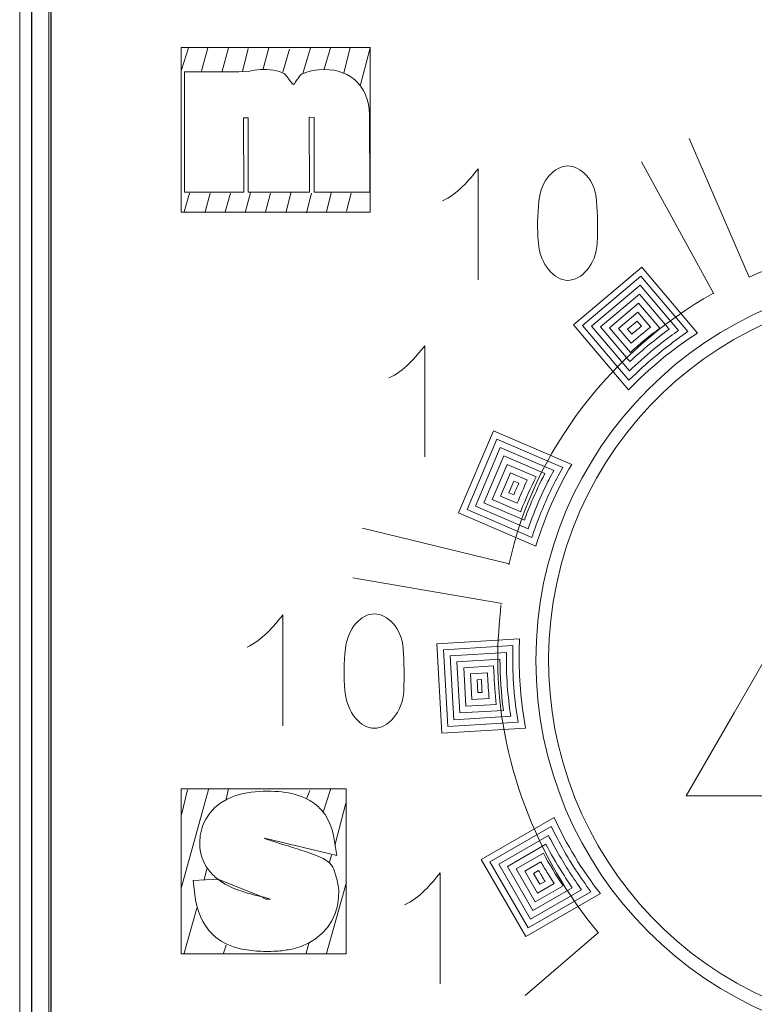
# Model space of a CAD drawing. Header units: millimetres. Extents: x 5 to 192, y 9 to 98.
# Tile 45 of 52: x 102.73 to 108.48, y 58.98 to 66.69. Entities that reach past the tile are written whole.
import ezdxf

# ---------------------------------------------------------------- set-up
doc = ezdxf.new("R2010")
doc.units = ezdxf.units.MM
doc.header["$MEASUREMENT"] = 0
doc.layers.add('Vrstva 1', color=7, linetype='Continuous')

msp = doc.modelspace()

# ---------------------------------------------------------------- linework, layer by layer
at = {"layer": 'Vrstva 1', "color": 250, "lineweight": 13}
msp.add_lwpolyline([(102.7291, 21.6197), (120.6833, 21.6197), (120.6833, 85.1175), (102.7291, 85.1175), (102.7291, 21.6197)], close=True, dxfattribs=at)
at = {"layer": 'Vrstva 1', "color": 250, "lineweight": 18}
msp.add_lwpolyline([(102.9562, 30.9161), (120.4562, 30.9161), (120.4562, 75.7797), (102.9562, 75.7797), (102.9562, 30.9161)], close=True, dxfattribs=at)
at = {"layer": 'Vrstva 1', "color": 250, "lineweight": 9}
msp.add_ellipse((109.7698, 61.6706), major_axis=(0, 3), ratio=1, dxfattribs=at)
at = {"layer": 'Vrstva 1', "color": 250, "lineweight": 25}
msp.add_open_spline([(120.5853, 9.3479), (120.5853, 9.3479), (120.5853, 97.3661), (120.5853, 97.3661), (120.5853, 97.3661), (120.5853, 97.3661), (102.8239, 97.3661), (102.8239, 97.3661), (102.8239, 97.3661), (102.8239, 97.3661), (102.8239, 9.3479), (102.8239, 9.3479), (102.8239, 9.3479), (102.8239, 9.3479), (120.5853, 9.3479), (120.5853, 9.3479)], degree=3, knots=[0, 0, 0, 0, 0.25, 0.25, 0.25, 0.25, 0.5, 0.5, 0.5, 0.5, 0.75, 0.75, 0.75, 0.75, 1, 1, 1, 1], dxfattribs=at)
at = {"layer": 'Vrstva 1', "lineweight": 25}
msp.add_open_spline([(102.9752, 32.5609), (102.9752, 32.5609), (102.9752, 74.135), (102.9752, 74.135)], degree=3, dxfattribs=at)
at = {"layer": 'Vrstva 1', "lineweight": 5}
msp.add_open_spline([(102.9562, 33.86), (102.9562, 33.86), (102.9562, 72.8358), (102.9562, 72.8358)], degree=3, dxfattribs=at)
at = {"layer": 'Vrstva 1', "color": 250, "lineweight": 5}
for points, knots in [([(103.9942, 66.4678), (103.9942, 66.4678), (105.4716, 66.4678), (105.4716, 66.4678), (105.4716, 66.4678), (105.4716, 66.4678), (105.4716, 65.1779), (105.4716, 65.1779), (105.4716, 65.1779), (105.4716, 65.1779), (103.9942, 65.1779), (103.9942, 65.1779), (103.9942, 65.1779), (103.9942, 65.1779), (103.9942, 66.4678), (103.9942, 66.4678)], [0, 0, 0, 0, 0.25, 0.25, 0.25, 0.25, 0.5, 0.5, 0.5, 0.5, 0.75, 0.75, 0.75, 0.75, 1, 1, 1, 1]), ([(104.4446, 66.2779), (104.4446, 66.2779), (104.0182, 66.2779), (104.0182, 66.2779), (104.0182, 66.2779), (104.0182, 66.2779), (104.0182, 65.3362), (104.0182, 65.3362), (104.0182, 65.3362), (104.0182, 65.3362), (104.4837, 65.3361), (104.4837, 65.3361), (104.4837, 65.3361), (104.4837, 65.3361), (104.4821, 65.9179), (104.4821, 65.9179), (104.4821, 65.9179), (104.4821, 65.9179), (104.5167, 65.9176), (104.5167, 65.9176), (104.5167, 65.9176), (104.5167, 65.9176), (104.5174, 65.3362), (104.5174, 65.3362), (104.5174, 65.3362), (104.5174, 65.3362), (104.9987, 65.3362), (104.9987, 65.3362), (104.9987, 65.3362), (104.9987, 65.3362), (104.9957, 65.9212), (104.9957, 65.9212), (104.9957, 65.9212), (104.9957, 65.9212), (105.0344, 65.9208), (105.0344, 65.9208), (105.0344, 65.9208), (105.0344, 65.9208), (105.0338, 65.3362), (105.0338, 65.3362), (105.0338, 65.3362), (105.0338, 65.3362), (105.47, 65.3362), (105.47, 65.3362), (105.47, 65.3362), (105.47, 65.3362), (105.4688, 65.9429), (105.4688, 65.9429), (105.4688, 65.9429), (105.4688, 65.9429), (105.4651, 65.9836), (105.4651, 65.9836), (105.4651, 65.9836), (105.4651, 65.9836), (105.4586, 66.0227), (105.4586, 66.0227), (105.4586, 66.0227), (105.4586, 66.0227), (105.4491, 66.0604), (105.4491, 66.0604), (105.4491, 66.0604), (105.4491, 66.0604), (105.4363, 66.0964), (105.4363, 66.0964), (105.4363, 66.0964), (105.4363, 66.0964), (105.4199, 66.1306), (105.4199, 66.1306), (105.4199, 66.1306), (105.4199, 66.1306), (105.3996, 66.1627), (105.3996, 66.1627), (105.3996, 66.1627), (105.3996, 66.1627), (105.3757, 66.1914), (105.3757, 66.1914), (105.3757, 66.1914), (105.3757, 66.1914), (105.3495, 66.2163), (105.3495, 66.2163), (105.3495, 66.2163), (105.3495, 66.2163), (105.3209, 66.2378), (105.3209, 66.2378), (105.3209, 66.2378), (105.3209, 66.2378), (105.2901, 66.2558), (105.2901, 66.2558), (105.2901, 66.2558), (105.2901, 66.2558), (105.2574, 66.2703), (105.2574, 66.2703), (105.2574, 66.2703), (105.2574, 66.2703), (105.2233, 66.2813), (105.2233, 66.2813), (105.2233, 66.2813), (105.2233, 66.2813), (105.1882, 66.2889), (105.1882, 66.2889), (105.1882, 66.2889), (105.1882, 66.2889), (105.1521, 66.2933), (105.1521, 66.2933), (105.1521, 66.2933), (105.1521, 66.2933), (105.1152, 66.2947), (105.1152, 66.2947), (105.1152, 66.2947), (105.1152, 66.2947), (105.067, 66.2927), (105.067, 66.2927), (105.067, 66.2927), (105.067, 66.2927), (105.0211, 66.2863), (105.0211, 66.2863), (105.0211, 66.2863), (105.0211, 66.2863), (104.9771, 66.275), (104.9771, 66.275), (104.9771, 66.275), (104.9771, 66.275), (104.9356, 66.2587), (104.9356, 66.2587), (104.9356, 66.2587), (104.913, 66.246), (104.8918, 66.1923), (104.8715, 66.1769), (104.8715, 66.1769), (104.8469, 66.1992), (104.8172, 66.2567), (104.7871, 66.27), (104.7871, 66.27), (104.7871, 66.27), (104.7625, 66.2784), (104.7625, 66.2784), (104.7625, 66.2784), (104.7625, 66.2784), (104.7154, 66.2891), (104.7154, 66.2891), (104.7154, 66.2891), (104.7154, 66.2891), (104.6647, 66.2941), (104.6647, 66.2941), (104.6647, 66.2941), (104.6647, 66.2941), (104.6133, 66.2942), (104.6133, 66.2942), (104.6133, 66.2942), (104.6133, 66.2942), (104.565, 66.2896), (104.565, 66.2896), (104.565, 66.2896), (104.565, 66.2896), (104.5185, 66.2801), (104.5185, 66.2801), (104.5185, 66.2801), (104.5185, 66.2801), (104.4446, 66.2779), (104.4446, 66.2779)], [0, 0, 0, 0, 0.025, 0.025, 0.025, 0.025, 0.05, 0.05, 0.05, 0.05, 0.075, 0.075, 0.075, 0.075, 0.1, 0.1, 0.1, 0.1, 0.125, 0.125, 0.125, 0.125, 0.15, 0.15, 0.15, 0.15, 0.175, 0.175, 0.175, 0.175, 0.2, 0.2, 0.2, 0.2, 0.225, 0.225, 0.225, 0.225, 0.25, 0.25, 0.25, 0.25, 0.275, 0.275, 0.275, 0.275, 0.3, 0.3, 0.3, 0.3, 0.325, 0.325, 0.325, 0.325, 0.35, 0.35, 0.35, 0.35, 0.375, 0.375, 0.375, 0.375, 0.4, 0.4, 0.4, 0.4, 0.425, 0.425, 0.425, 0.425, 0.45, 0.45, 0.45, 0.45, 0.475, 0.475, 0.475, 0.475, 0.5, 0.5, 0.5, 0.5, 0.525, 0.525, 0.525, 0.525, 0.55, 0.55, 0.55, 0.55, 0.575, 0.575, 0.575, 0.575, 0.6, 0.6, 0.6, 0.6, 0.625, 0.625, 0.625, 0.625, 0.65, 0.65, 0.65, 0.65, 0.675, 0.675, 0.675, 0.675, 0.7, 0.7, 0.7, 0.7, 0.725, 0.725, 0.725, 0.725, 0.75, 0.75, 0.75, 0.75, 0.775, 0.775, 0.775, 0.775, 0.8, 0.8, 0.8, 0.8, 0.825, 0.825, 0.825, 0.825, 0.85, 0.85, 0.85, 0.85, 0.875, 0.875, 0.875, 0.875, 0.9, 0.9, 0.9, 0.9, 0.925, 0.925, 0.925, 0.925, 0.95, 0.95, 0.95, 0.95, 0.975, 0.975, 0.975, 0.975, 1, 1, 1, 1]), ([(106.3185, 64.6496), (106.3185, 64.6496), (106.3185, 65.5189), (106.3185, 65.5189), (106.3185, 65.5189), (106.2456, 65.4279), (106.1579, 65.3208), (106.0378, 65.2666)], [0, 0, 0, 0, 0.5, 0.5, 0.5, 0.5, 1, 1, 1, 1]), ([(107.0196, 65.5406), (107.1209, 65.5406), (107.2352, 65.4314), (107.2455, 65.2669), (107.2455, 65.2669), (107.2521, 65.161), (107.2554, 65.0461), (107.2499, 64.9392), (107.2499, 64.9392), (107.2409, 64.7648), (107.1251, 64.6452), (107.0196, 64.6452), (107.0196, 64.6452), (106.914, 64.6452), (106.8048, 64.7653), (106.7892, 64.9392), (106.7892, 64.9392), (106.7797, 65.0461), (106.7825, 65.161), (106.7936, 65.2669), (106.7936, 65.2669), (106.8109, 65.4308), (106.9183, 65.5406), (107.0196, 65.5406)], [0, 0, 0, 0, 0.166667, 0.166667, 0.166667, 0.166667, 0.333333, 0.333333, 0.333333, 0.333333, 0.5, 0.5, 0.5, 0.5, 0.666667, 0.666667, 0.666667, 0.666667, 0.833333, 0.833333, 0.833333, 0.833333, 1, 1, 1, 1]), ([(108.44, 64.6708), (108.8359, 64.8496), (109.3, 64.9442), (109.747, 64.9442), (109.747, 64.9442), (110.2069, 64.9442), (110.6709, 64.8386), (111.0796, 64.6598)], [0, 0, 0, 0, 0.5, 0.5, 0.5, 0.5, 1, 1, 1, 1]), ([(107.5981, 64.7495), (107.5981, 64.7495), (108.0345, 64.2331), (108.0345, 64.2331), (108.0345, 64.2331), (107.838, 64.1053), (107.657, 63.9563), (107.4951, 63.7892), (107.4951, 63.7892), (107.4951, 63.7892), (107.0649, 64.2983), (107.0649, 64.2983), (107.0649, 64.2983), (107.0649, 64.2983), (107.5981, 64.7495), (107.5981, 64.7495)], [0, 0, 0, 0, 0.25, 0.25, 0.25, 0.25, 0.5, 0.5, 0.5, 0.5, 0.75, 0.75, 0.75, 0.75, 1, 1, 1, 1]), ([(107.8967, 64.1997), (107.8485, 64.165), (107.8013, 64.1293), (107.7546, 64.0924), (107.7546, 64.0924), (107.6854, 64.0364), (107.6188, 63.9783), (107.5538, 63.9174), (107.5538, 63.9174), (107.5538, 63.9174), (107.4981, 63.8632), (107.4981, 63.8632), (107.4981, 63.8632), (107.4981, 63.8632), (107.1353, 64.2924), (107.1353, 64.2924), (107.1353, 64.2924), (107.1353, 64.2924), (107.5922, 64.679), (107.5922, 64.679), (107.5922, 64.679), (107.5922, 64.679), (107.9601, 64.2437), (107.9601, 64.2437), (107.9601, 64.2437), (107.9601, 64.2437), (107.8967, 64.1997), (107.8967, 64.1997)], [0, 0, 0, 0, 0.142857, 0.142857, 0.142857, 0.142857, 0.285714, 0.285714, 0.285714, 0.285714, 0.428571, 0.428571, 0.428571, 0.428571, 0.571429, 0.571429, 0.571429, 0.571429, 0.714286, 0.714286, 0.714286, 0.714286, 0.857143, 0.857143, 0.857143, 0.857143, 1, 1, 1, 1]), ([(107.7588, 64.1595), (107.7588, 64.1595), (107.6883, 64.1031), (107.6883, 64.1031), (107.6883, 64.1031), (107.6242, 64.0494), (107.5619, 63.9944), (107.5015, 63.9365), (107.5015, 63.9365), (107.5015, 63.9365), (107.2058, 64.2865), (107.2058, 64.2865), (107.2058, 64.2865), (107.2058, 64.2865), (107.5863, 64.6085), (107.5863, 64.6085), (107.5863, 64.6085), (107.5863, 64.6085), (107.8863, 64.2535), (107.8863, 64.2535), (107.8863, 64.2535), (107.8431, 64.2231), (107.8008, 64.1916), (107.7588, 64.1595)], [0, 0, 0, 0, 0.166667, 0.166667, 0.166667, 0.166667, 0.333333, 0.333333, 0.333333, 0.333333, 0.5, 0.5, 0.5, 0.5, 0.666667, 0.666667, 0.666667, 0.666667, 0.833333, 0.833333, 0.833333, 0.833333, 1, 1, 1, 1]), ([(107.6213, 64.1122), (107.5822, 64.0786), (107.5432, 64.0445), (107.5056, 64.0092), (107.5056, 64.0092), (107.5056, 64.0092), (107.2762, 64.2806), (107.2762, 64.2806), (107.2762, 64.2806), (107.2762, 64.2806), (107.5804, 64.538), (107.5804, 64.538), (107.5804, 64.538), (107.5804, 64.538), (107.8131, 64.2627), (107.8131, 64.2627), (107.8131, 64.2627), (107.7472, 64.2153), (107.6836, 64.1643), (107.6213, 64.1122)], [0, 0, 0, 0, 0.2, 0.2, 0.2, 0.2, 0.4, 0.4, 0.4, 0.4, 0.6, 0.6, 0.6, 0.6, 0.8, 0.8, 0.8, 0.8, 1, 1, 1, 1]), ([(107.5101, 64.0813), (107.5101, 64.0813), (107.3467, 64.2747), (107.3467, 64.2747), (107.3467, 64.2747), (107.3467, 64.2747), (107.5745, 64.4675), (107.5745, 64.4675), (107.5745, 64.4675), (107.5745, 64.4675), (107.7404, 64.2712), (107.7404, 64.2712), (107.7404, 64.2712), (107.6609, 64.2117), (107.5836, 64.1481), (107.5101, 64.0813)], [0, 0, 0, 0, 0.25, 0.25, 0.25, 0.25, 0.5, 0.5, 0.5, 0.5, 0.75, 0.75, 0.75, 0.75, 1, 1, 1, 1]), ([(107.6667, 64.2779), (107.6154, 64.2373), (107.5643, 64.196), (107.5152, 64.1528), (107.5152, 64.1528), (107.5152, 64.1528), (107.4171, 64.2688), (107.4171, 64.2688), (107.4171, 64.2688), (107.4171, 64.2688), (107.5686, 64.397), (107.5686, 64.397), (107.5686, 64.397), (107.5686, 64.397), (107.6683, 64.2791), (107.6683, 64.2791), (107.6683, 64.2791), (107.6683, 64.2791), (107.6667, 64.2779), (107.6667, 64.2779)], [0, 0, 0, 0, 0.2, 0.2, 0.2, 0.2, 0.4, 0.4, 0.4, 0.4, 0.6, 0.6, 0.6, 0.6, 0.8, 0.8, 0.8, 0.8, 1, 1, 1, 1]), ([(107.4876, 64.2629), (107.4876, 64.2629), (107.5627, 64.3265), (107.5627, 64.3265), (107.5627, 64.3265), (107.5627, 64.3265), (107.5967, 64.2863), (107.5967, 64.2863), (107.5967, 64.2863), (107.5713, 64.2656), (107.5457, 64.245), (107.5208, 64.2236), (107.5208, 64.2236), (107.5208, 64.2236), (107.4876, 64.2629), (107.4876, 64.2629)], [0, 0, 0, 0, 0.25, 0.25, 0.25, 0.25, 0.5, 0.5, 0.5, 0.5, 0.75, 0.75, 0.75, 0.75, 1, 1, 1, 1]), ([(105.9002, 63.2648), (105.9002, 63.2648), (105.9002, 64.1341), (105.9002, 64.1341), (105.9002, 64.1341), (105.8272, 64.0431), (105.7396, 63.936), (105.6195, 63.8818)], [0, 0, 0, 0, 0.5, 0.5, 0.5, 0.5, 1, 1, 1, 1]), ([(106.4387, 63.4679), (106.4387, 63.4679), (107.0509, 63.2055), (107.0509, 63.2055), (107.0509, 63.2055), (106.9336, 63.0055), (106.8389, 62.7912), (106.7699, 62.5662), (106.7699, 62.5662), (106.7699, 62.5662), (106.1653, 62.8253), (106.1653, 62.8253), (106.1653, 62.8253), (106.1653, 62.8253), (106.4387, 63.4679), (106.4387, 63.4679)], [0, 0, 0, 0, 0.25, 0.25, 0.25, 0.25, 0.5, 0.5, 0.5, 0.5, 0.75, 0.75, 0.75, 0.75, 1, 1, 1, 1]), ([(106.9432, 63.1149), (106.9158, 63.0623), (106.8898, 63.0095), (106.8648, 62.9559), (106.8648, 62.9559), (106.8404, 62.9016), (106.8174, 62.8471), (106.7955, 62.792), (106.7955, 62.792), (106.7755, 62.7396), (106.7566, 62.687), (106.739, 62.6338), (106.739, 62.6338), (106.739, 62.6338), (106.2308, 62.8516), (106.2308, 62.8516), (106.2308, 62.8516), (106.2308, 62.8516), (106.4651, 63.4022), (106.4651, 63.4022), (106.4651, 63.4022), (106.4651, 63.4022), (106.9797, 63.1816), (106.9797, 63.1816), (106.9797, 63.1816), (106.9797, 63.1816), (106.9432, 63.1149), (106.9432, 63.1149)], [0, 0, 0, 0, 0.142857, 0.142857, 0.142857, 0.142857, 0.285714, 0.285714, 0.285714, 0.285714, 0.428571, 0.428571, 0.428571, 0.428571, 0.571429, 0.571429, 0.571429, 0.571429, 0.714286, 0.714286, 0.714286, 0.714286, 0.857143, 0.857143, 0.857143, 0.857143, 1, 1, 1, 1]), ([(106.8383, 63.0175), (106.8383, 63.0175), (106.8008, 62.9355), (106.8008, 62.9355), (106.8008, 62.9355), (106.7676, 62.8582), (106.7366, 62.7804), (106.7089, 62.7011), (106.7089, 62.7011), (106.7089, 62.7011), (106.2963, 62.8779), (106.2963, 62.8779), (106.2963, 62.8779), (106.2963, 62.8779), (106.4914, 63.3365), (106.4914, 63.3365), (106.4914, 63.3365), (106.4914, 63.3365), (106.9093, 63.1574), (106.9093, 63.1574), (106.9093, 63.1574), (106.8844, 63.1113), (106.8611, 63.0645), (106.8383, 63.0175)], [0, 0, 0, 0, 0.166667, 0.166667, 0.166667, 0.166667, 0.333333, 0.333333, 0.333333, 0.333333, 0.5, 0.5, 0.5, 0.5, 0.666667, 0.666667, 0.666667, 0.666667, 0.833333, 0.833333, 0.833333, 0.833333, 1, 1, 1, 1]), ([(106.7368, 62.9134), (106.7169, 62.8652), (106.6974, 62.8169), (106.6797, 62.7681), (106.6797, 62.7681), (106.6797, 62.7681), (106.3619, 62.9043), (106.3619, 62.9043), (106.3619, 62.9043), (106.3619, 62.9043), (106.5178, 63.2708), (106.5178, 63.2708), (106.5178, 63.2708), (106.5178, 63.2708), (106.8398, 63.1328), (106.8398, 63.1328), (106.8398, 63.1328), (106.8024, 63.0611), (106.7687, 62.9875), (106.7368, 62.9134)], [0, 0, 0, 0, 0.2, 0.2, 0.2, 0.2, 0.4, 0.4, 0.4, 0.4, 0.6, 0.6, 0.6, 0.6, 0.8, 0.8, 0.8, 0.8, 1, 1, 1, 1]), ([(106.6512, 62.8347), (106.6512, 62.8347), (106.4274, 62.9306), (106.4274, 62.9306), (106.4274, 62.9306), (106.4274, 62.9306), (106.5442, 63.2051), (106.5442, 63.2051), (106.5442, 63.2051), (106.5442, 63.2051), (106.7711, 63.1078), (106.7711, 63.1078), (106.7711, 63.1078), (106.7282, 63.0228), (106.6908, 62.9348), (106.6557, 62.8464), (106.6557, 62.8464), (106.6557, 62.8464), (106.6512, 62.8347), (106.6512, 62.8347)], [0, 0, 0, 0, 0.2, 0.2, 0.2, 0.2, 0.4, 0.4, 0.4, 0.4, 0.6, 0.6, 0.6, 0.6, 0.8, 0.8, 0.8, 0.8, 1, 1, 1, 1]), ([(106.7028, 63.0819), (106.675, 63.0221), (106.648, 62.962), (106.6235, 62.9009), (106.6235, 62.9009), (106.6235, 62.9009), (106.4929, 62.9569), (106.4929, 62.9569), (106.4929, 62.9569), (106.4929, 62.9569), (106.5706, 63.1394), (106.5706, 63.1394), (106.5706, 63.1394), (106.5706, 63.1394), (106.7032, 63.0826), (106.7032, 63.0826), (106.7032, 63.0826), (106.7032, 63.0826), (106.7028, 63.0819), (106.7028, 63.0819)], [0, 0, 0, 0, 0.2, 0.2, 0.2, 0.2, 0.4, 0.4, 0.4, 0.4, 0.6, 0.6, 0.6, 0.6, 0.8, 0.8, 0.8, 0.8, 1, 1, 1, 1]), ([(106.5584, 62.9832), (106.5584, 62.9832), (106.5969, 63.0737), (106.5969, 63.0737), (106.5969, 63.0737), (106.5969, 63.0737), (106.6361, 63.0569), (106.6361, 63.0569), (106.6361, 63.0569), (106.6227, 63.027), (106.6092, 62.997), (106.5966, 62.9669), (106.5966, 62.9669), (106.5966, 62.9669), (106.5584, 62.9832), (106.5584, 62.9832)], [0, 0, 0, 0, 0.25, 0.25, 0.25, 0.25, 0.5, 0.5, 0.5, 0.5, 0.75, 0.75, 0.75, 0.75, 1, 1, 1, 1]), ([(107.2586, 59.5422), (106.7733, 60.1169), (106.4709, 60.9062), (106.4709, 61.6726), (106.4709, 61.6726), (106.4709, 61.8131), (106.4836, 61.9791), (106.4965, 62.1069)], [0, 0, 0, 0, 0.5, 0.5, 0.5, 0.5, 1, 1, 1, 1]), ([(104.7895, 61.1587), (104.7895, 61.1587), (104.7895, 62.028), (104.7895, 62.028), (104.7895, 62.028), (104.7165, 61.937), (104.6289, 61.8299), (104.5087, 61.7757)], [0, 0, 0, 0, 0.5, 0.5, 0.5, 0.5, 1, 1, 1, 1]), ([(105.505, 62.0353), (105.6062, 62.0353), (105.7206, 61.9261), (105.7309, 61.7616), (105.7309, 61.7616), (105.7375, 61.6557), (105.7408, 61.5408), (105.7353, 61.434), (105.7353, 61.434), (105.7263, 61.2595), (105.6105, 61.1399), (105.505, 61.1399), (105.505, 61.1399), (105.3994, 61.1399), (105.2902, 61.26), (105.2746, 61.434), (105.2746, 61.434), (105.265, 61.5408), (105.2678, 61.6557), (105.279, 61.7616), (105.279, 61.7616), (105.2963, 61.9255), (105.4036, 62.0353), (105.505, 62.0353)], [0, 0, 0, 0, 0.166667, 0.166667, 0.166667, 0.166667, 0.333333, 0.333333, 0.333333, 0.333333, 0.5, 0.5, 0.5, 0.5, 0.666667, 0.666667, 0.666667, 0.666667, 0.833333, 0.833333, 0.833333, 0.833333, 1, 1, 1, 1]), ([(105.9934, 61.8015), (105.9934, 61.8015), (106.6425, 61.8401), (106.6425, 61.8401), (106.6425, 61.8401), (106.6401, 61.7906), (106.6387, 61.7408), (106.6387, 61.6907), (106.6387, 61.6907), (106.6387, 61.503), (106.6564, 61.3191), (106.6898, 61.1405), (106.6898, 61.1405), (106.6898, 61.1405), (106.0344, 61.1015), (106.0344, 61.1015), (106.0344, 61.1015), (106.0344, 61.1015), (105.9934, 61.8015), (105.9934, 61.8015)], [0, 0, 0, 0, 0.2, 0.2, 0.2, 0.2, 0.4, 0.4, 0.4, 0.4, 0.6, 0.6, 0.6, 0.6, 0.8, 0.8, 0.8, 0.8, 1, 1, 1, 1]), ([(106.589, 61.7289), (106.5871, 61.5475), (106.6005, 61.3657), (106.6308, 61.1871), (106.6308, 61.1871), (106.6308, 61.1871), (106.0814, 61.1544), (106.0814, 61.1544), (106.0814, 61.1544), (106.0814, 61.1544), (106.0462, 61.7546), (106.0462, 61.7546), (106.0462, 61.7546), (106.0462, 61.7546), (106.5904, 61.787), (106.5904, 61.787), (106.5904, 61.787), (106.5895, 61.7676), (106.5893, 61.7481), (106.589, 61.7289)], [0, 0, 0, 0, 0.2, 0.2, 0.2, 0.2, 0.4, 0.4, 0.4, 0.4, 0.6, 0.6, 0.6, 0.6, 0.8, 0.8, 0.8, 0.8, 1, 1, 1, 1]), ([(106.5464, 61.4741), (106.5526, 61.3935), (106.561, 61.3135), (106.5728, 61.2337), (106.5728, 61.2337), (106.5728, 61.2337), (106.1284, 61.2073), (106.1284, 61.2073), (106.1284, 61.2073), (106.1284, 61.2073), (106.099, 61.7076), (106.099, 61.7076), (106.099, 61.7076), (106.099, 61.7076), (106.5391, 61.7338), (106.5391, 61.7338), (106.5391, 61.7338), (106.5376, 61.6471), (106.5408, 61.5605), (106.5464, 61.4741)], [0, 0, 0, 0, 0.2, 0.2, 0.2, 0.2, 0.4, 0.4, 0.4, 0.4, 0.6, 0.6, 0.6, 0.6, 0.8, 0.8, 0.8, 0.8, 1, 1, 1, 1]), ([(106.1753, 61.2601), (106.1753, 61.2601), (106.1519, 61.6607), (106.1519, 61.6607), (106.1519, 61.6607), (106.1519, 61.6607), (106.4888, 61.6807), (106.4888, 61.6807), (106.4888, 61.6807), (106.4896, 61.5468), (106.498, 61.413), (106.5157, 61.2804), (106.5157, 61.2804), (106.5157, 61.2804), (106.1753, 61.2601), (106.1753, 61.2601)], [0, 0, 0, 0, 0.25, 0.25, 0.25, 0.25, 0.5, 0.5, 0.5, 0.5, 0.75, 0.75, 0.75, 0.75, 1, 1, 1, 1]), ([(106.4407, 61.5785), (106.4441, 61.4942), (106.4504, 61.4108), (106.4595, 61.3272), (106.4595, 61.3272), (106.4595, 61.3272), (106.2223, 61.313), (106.2223, 61.313), (106.2223, 61.313), (106.2223, 61.313), (106.2047, 61.6137), (106.2047, 61.6137), (106.2047, 61.6137), (106.2047, 61.6137), (106.4394, 61.6277), (106.4394, 61.6277), (106.4394, 61.6277), (106.4394, 61.6277), (106.4407, 61.5785), (106.4407, 61.5785)], [0, 0, 0, 0, 0.2, 0.2, 0.2, 0.2, 0.4, 0.4, 0.4, 0.4, 0.6, 0.6, 0.6, 0.6, 0.8, 0.8, 0.8, 0.8, 1, 1, 1, 1]), ([(106.4029, 61.389), (106.4029, 61.389), (106.4043, 61.374), (106.4043, 61.374), (106.4043, 61.374), (106.4043, 61.374), (106.2693, 61.3659), (106.2693, 61.3659), (106.2693, 61.3659), (106.2693, 61.3659), (106.2575, 61.5668), (106.2575, 61.5668), (106.2575, 61.5668), (106.2575, 61.5668), (106.3909, 61.5747), (106.3909, 61.5747), (106.3909, 61.5747), (106.3933, 61.5126), (106.3975, 61.4508), (106.4029, 61.389)], [0, 0, 0, 0, 0.2, 0.2, 0.2, 0.2, 0.4, 0.4, 0.4, 0.4, 0.6, 0.6, 0.6, 0.6, 0.8, 0.8, 0.8, 0.8, 1, 1, 1, 1]), ([(106.3431, 61.5218), (106.3449, 61.488), (106.3472, 61.4543), (106.3499, 61.4208), (106.3499, 61.4208), (106.3499, 61.4208), (106.3163, 61.4188), (106.3163, 61.4188), (106.3163, 61.4188), (106.3163, 61.4188), (106.3103, 61.5198), (106.3103, 61.5198), (106.3103, 61.5198), (106.3103, 61.5198), (106.3431, 61.5218), (106.3431, 61.5218)], [0, 0, 0, 0, 0.25, 0.25, 0.25, 0.25, 0.5, 0.5, 0.5, 0.5, 0.75, 0.75, 0.75, 0.75, 1, 1, 1, 1]), ([(103.9942, 60.6657), (103.9942, 60.6657), (105.2842, 60.6657), (105.2842, 60.6657), (105.2842, 60.6657), (105.2842, 60.6657), (105.2842, 59.3757), (105.2842, 59.3757), (105.2842, 59.3757), (105.2842, 59.3757), (103.9942, 59.3757), (103.9942, 59.3757), (103.9942, 59.3757), (103.9942, 59.3757), (103.9942, 60.6657), (103.9942, 60.6657)], [0, 0, 0, 0, 0.25, 0.25, 0.25, 0.25, 0.5, 0.5, 0.5, 0.5, 0.75, 0.75, 0.75, 0.75, 1, 1, 1, 1]), ([(104.9351, 60.6058), (104.8683, 60.6314), (104.7984, 60.6424), (104.7275, 60.6463), (104.7275, 60.6463), (104.6445, 60.651), (104.561, 60.6454), (104.4796, 60.6302), (104.4796, 60.6302), (104.4796, 60.6302), (104.4132, 60.6119), (104.4132, 60.6119), (104.4132, 60.6119), (104.4132, 60.6119), (104.3541, 60.5864), (104.3541, 60.5864), (104.3541, 60.5864), (104.3541, 60.5864), (104.3028, 60.5558), (104.3028, 60.5558), (104.3028, 60.5558), (104.3028, 60.5558), (104.2568, 60.5188), (104.2568, 60.5188), (104.2568, 60.5188), (104.2568, 60.5188), (104.2175, 60.4758), (104.2175, 60.4758), (104.2175, 60.4758), (104.2175, 60.4758), (104.1863, 60.4286), (104.1863, 60.4286), (104.1863, 60.4286), (104.1734, 60.4038), (104.1632, 60.3804), (104.154, 60.3539), (104.154, 60.3539), (104.154, 60.3539), (104.1421, 60.3012), (104.1421, 60.3012), (104.1421, 60.3012), (104.1421, 60.3012), (104.1381, 60.2467), (104.1381, 60.2467), (104.1381, 60.2467), (104.1381, 60.2467), (104.14, 60.208), (104.14, 60.208), (104.14, 60.208), (104.14, 60.208), (104.1457, 60.1695), (104.1457, 60.1695), (104.1457, 60.1695), (104.1457, 60.1695), (104.1555, 60.132), (104.1555, 60.132), (104.1555, 60.132), (104.1555, 60.132), (104.1694, 60.0959), (104.1694, 60.0959), (104.1694, 60.0959), (104.1694, 60.0959), (104.1874, 60.0615), (104.1874, 60.0615), (104.1874, 60.0615), (104.1874, 60.0615), (104.2091, 60.0294), (104.2091, 60.0294), (104.2091, 60.0294), (104.2309, 60.0038), (104.2524, 59.9804), (104.2792, 59.9596), (104.2792, 59.9596), (104.2792, 59.9596), (104.0875, 59.9476), (104.0875, 59.9476), (104.0875, 59.9476), (104.0875, 59.9476), (104.1063, 59.7954), (104.1063, 59.7954), (104.1063, 59.7954), (104.1063, 59.7954), (104.1153, 59.7513), (104.1153, 59.7513), (104.1153, 59.7513), (104.1153, 59.7513), (104.1278, 59.7086), (104.1278, 59.7086), (104.1278, 59.7086), (104.1278, 59.7086), (104.1439, 59.6674), (104.1439, 59.6674), (104.1439, 59.6674), (104.1439, 59.6674), (104.1637, 59.6281), (104.1637, 59.6281), (104.1637, 59.6281), (104.1637, 59.6281), (104.1869, 59.5909), (104.1869, 59.5909), (104.1869, 59.5909), (104.1869, 59.5909), (104.2136, 59.5558), (104.2136, 59.5558), (104.2136, 59.5558), (104.2136, 59.5558), (104.2624, 59.5058), (104.2624, 59.5058), (104.2624, 59.5058), (104.2624, 59.5058), (104.3057, 59.4741), (104.3057, 59.4741), (104.3057, 59.4741), (104.3057, 59.4741), (104.3512, 59.4497), (104.3512, 59.4497), (104.3512, 59.4497), (104.3512, 59.4497), (104.4018, 59.43), (104.4018, 59.43), (104.4018, 59.43), (104.4018, 59.43), (104.4558, 59.415), (104.4558, 59.415), (104.4558, 59.415), (104.5041, 59.406), (104.5514, 59.3983), (104.6006, 59.3957), (104.6006, 59.3957), (104.6518, 59.3932), (104.7016, 59.3934), (104.7531, 59.3964), (104.7531, 59.3964), (104.79, 59.4), (104.8253, 59.4052), (104.862, 59.4125), (104.862, 59.4125), (104.862, 59.4125), (104.9287, 59.4319), (104.9287, 59.4319), (104.9287, 59.4319), (104.9287, 59.4319), (104.9897, 59.4586), (104.9897, 59.4586), (104.9897, 59.4586), (104.9897, 59.4586), (105.0452, 59.4923), (105.0452, 59.4923), (105.0452, 59.4923), (105.0452, 59.4923), (105.0947, 59.5333), (105.0947, 59.5333), (105.0947, 59.5333), (105.0947, 59.5333), (105.1375, 59.5813), (105.1375, 59.5813), (105.1375, 59.5813), (105.1375, 59.5813), (105.1723, 59.6343), (105.1723, 59.6343), (105.1723, 59.6343), (105.1723, 59.6343), (105.199, 59.691), (105.199, 59.691), (105.199, 59.691), (105.199, 59.691), (105.217, 59.7506), (105.217, 59.7506), (105.217, 59.7506), (105.217, 59.7506), (105.226, 59.8126), (105.226, 59.8126), (105.226, 59.8126), (105.226, 59.8126), (105.2262, 59.8711), (105.2262, 59.8711), (105.2262, 59.8711), (105.2236, 59.8987), (105.2195, 59.9238), (105.2132, 59.9504), (105.2132, 59.9504), (105.2132, 59.9504), (105.1986, 60.0022), (105.1986, 60.0022), (105.1986, 60.0022), (105.1898, 60.0209), (105.1909, 60.0789), (105.1057, 60.1199), (105.1057, 60.1199), (104.9539, 60.193), (104.6747, 60.2572), (104.6457, 60.2805), (104.6457, 60.2805), (104.6457, 60.2805), (105.2112, 60.1438), (105.2112, 60.1438), (105.2112, 60.1438), (105.2112, 60.1438), (105.1857, 60.3008), (105.1857, 60.3008), (105.1857, 60.3008), (105.1857, 60.3008), (105.1748, 60.3448), (105.1748, 60.3448), (105.1748, 60.3448), (105.1748, 60.3448), (105.1603, 60.3869), (105.1603, 60.3869), (105.1603, 60.3869), (105.1603, 60.3869), (105.1419, 60.4268), (105.1419, 60.4268), (105.1419, 60.4268), (105.1419, 60.4268), (105.1195, 60.4641), (105.1195, 60.4641), (105.1195, 60.4641), (105.1195, 60.4641), (105.0929, 60.4986), (105.0929, 60.4986), (105.0929, 60.4986), (105.0701, 60.5219), (105.0481, 60.5438), (105.021, 60.5616), (105.021, 60.5616), (104.9931, 60.5795), (104.9656, 60.5937), (104.9351, 60.6058)], [0, 0, 0, 0, 0.017544, 0.017544, 0.017544, 0.017544, 0.035088, 0.035088, 0.035088, 0.035088, 0.052632, 0.052632, 0.052632, 0.052632, 0.070175, 0.070175, 0.070175, 0.070175, 0.087719, 0.087719, 0.087719, 0.087719, 0.105263, 0.105263, 0.105263, 0.105263, 0.122807, 0.122807, 0.122807, 0.122807, 0.140351, 0.140351, 0.140351, 0.140351, 0.157895, 0.157895, 0.157895, 0.157895, 0.175439, 0.175439, 0.175439, 0.175439, 0.192982, 0.192982, 0.192982, 0.192982, 0.210526, 0.210526, 0.210526, 0.210526, 0.22807, 0.22807, 0.22807, 0.22807, 0.245614, 0.245614, 0.245614, 0.245614, 0.263158, 0.263158, 0.263158, 0.263158, 0.280702, 0.280702, 0.280702, 0.280702, 0.298246, 0.298246, 0.298246, 0.298246, 0.315789, 0.315789, 0.315789, 0.315789, 0.333333, 0.333333, 0.333333, 0.333333, 0.350877, 0.350877, 0.350877, 0.350877, 0.368421, 0.368421, 0.368421, 0.368421, 0.385965, 0.385965, 0.385965, 0.385965, 0.403509, 0.403509, 0.403509, 0.403509, 0.421053, 0.421053, 0.421053, 0.421053, 0.438596, 0.438596, 0.438596, 0.438596, 0.45614, 0.45614, 0.45614, 0.45614, 0.473684, 0.473684, 0.473684, 0.473684, 0.491228, 0.491228, 0.491228, 0.491228, 0.508772, 0.508772, 0.508772, 0.508772, 0.526316, 0.526316, 0.526316, 0.526316, 0.54386, 0.54386, 0.54386, 0.54386, 0.561404, 0.561404, 0.561404, 0.561404, 0.578947, 0.578947, 0.578947, 0.578947, 0.596491, 0.596491, 0.596491, 0.596491, 0.614035, 0.614035, 0.614035, 0.614035, 0.631579, 0.631579, 0.631579, 0.631579, 0.649123, 0.649123, 0.649123, 0.649123, 0.666667, 0.666667, 0.666667, 0.666667, 0.684211, 0.684211, 0.684211, 0.684211, 0.701754, 0.701754, 0.701754, 0.701754, 0.719298, 0.719298, 0.719298, 0.719298, 0.736842, 0.736842, 0.736842, 0.736842, 0.754386, 0.754386, 0.754386, 0.754386, 0.77193, 0.77193, 0.77193, 0.77193, 0.789474, 0.789474, 0.789474, 0.789474, 0.807018, 0.807018, 0.807018, 0.807018, 0.824561, 0.824561, 0.824561, 0.824561, 0.842105, 0.842105, 0.842105, 0.842105, 0.859649, 0.859649, 0.859649, 0.859649, 0.877193, 0.877193, 0.877193, 0.877193, 0.894737, 0.894737, 0.894737, 0.894737, 0.912281, 0.912281, 0.912281, 0.912281, 0.929825, 0.929825, 0.929825, 0.929825, 0.947368, 0.947368, 0.947368, 0.947368, 0.964912, 0.964912, 0.964912, 0.964912, 0.982456, 0.982456, 0.982456, 0.982456, 1, 1, 1, 1]), ([(106.3423, 60.1137), (106.3423, 60.1137), (106.9118, 60.4426), (106.9118, 60.4426), (106.9118, 60.4426), (107.0097, 60.2296), (107.132, 60.0296), (107.2749, 59.8459), (107.2749, 59.8459), (107.2749, 59.8459), (106.6923, 59.5095), (106.6923, 59.5095), (106.6923, 59.5095), (106.6923, 59.5095), (106.3423, 60.1137), (106.3423, 60.1137)], [0, 0, 0, 0, 0.25, 0.25, 0.25, 0.25, 0.5, 0.5, 0.5, 0.5, 0.75, 0.75, 0.75, 0.75, 1, 1, 1, 1]), ([(106.925, 60.3013), (106.9595, 60.2353), (106.9957, 60.1709), (107.0338, 60.1072), (107.0338, 60.1072), (107.0338, 60.1072), (107.0811, 60.032), (107.0811, 60.032), (107.0811, 60.032), (107.1197, 59.9736), (107.159, 59.9168), (107.2007, 59.8608), (107.2007, 59.8608), (107.2007, 59.8608), (106.7105, 59.5778), (106.7105, 59.5778), (106.7105, 59.5778), (106.7105, 59.5778), (106.4107, 60.0954), (106.4107, 60.0954), (106.4107, 60.0954), (106.4107, 60.0954), (106.8898, 60.3721), (106.8898, 60.3721), (106.8898, 60.3721), (106.8898, 60.3721), (106.925, 60.3013), (106.925, 60.3013)], [0, 0, 0, 0, 0.142857, 0.142857, 0.142857, 0.142857, 0.285714, 0.285714, 0.285714, 0.285714, 0.428571, 0.428571, 0.428571, 0.428571, 0.571429, 0.571429, 0.571429, 0.571429, 0.714286, 0.714286, 0.714286, 0.714286, 0.857143, 0.857143, 0.857143, 0.857143, 1, 1, 1, 1]), ([(106.9453, 60.159), (107.0018, 60.0616), (107.0614, 59.9674), (107.1274, 59.8762), (107.1274, 59.8762), (107.1274, 59.8762), (106.7288, 59.6461), (106.7288, 59.6461), (106.7288, 59.6461), (106.7288, 59.6461), (106.479, 60.0772), (106.479, 60.0772), (106.479, 60.0772), (106.479, 60.0772), (106.8686, 60.3021), (106.8686, 60.3021), (106.8686, 60.3021), (106.893, 60.2536), (106.9189, 60.2061), (106.9453, 60.159)], [0, 0, 0, 0, 0.2, 0.2, 0.2, 0.2, 0.4, 0.4, 0.4, 0.4, 0.6, 0.6, 0.6, 0.6, 0.8, 0.8, 0.8, 0.8, 1, 1, 1, 1]), ([(106.9726, 60.0162), (106.9993, 59.9744), (107.0263, 59.9327), (107.0548, 59.892), (107.0548, 59.892), (107.0548, 59.892), (106.747, 59.7143), (106.747, 59.7143), (106.747, 59.7143), (106.747, 59.7143), (106.5474, 60.0589), (106.5474, 60.0589), (106.5474, 60.0589), (106.5474, 60.0589), (106.8481, 60.2326), (106.8481, 60.2326), (106.8481, 60.2326), (106.8869, 60.1586), (106.9287, 60.087), (106.9726, 60.0162)], [0, 0, 0, 0, 0.2, 0.2, 0.2, 0.2, 0.4, 0.4, 0.4, 0.4, 0.6, 0.6, 0.6, 0.6, 0.8, 0.8, 0.8, 0.8, 1, 1, 1, 1]), ([(106.9831, 59.9084), (106.9831, 59.9084), (106.7653, 59.7826), (106.7653, 59.7826), (106.7653, 59.7826), (106.7653, 59.7826), (106.6158, 60.0407), (106.6158, 60.0407), (106.6158, 60.0407), (106.6158, 60.0407), (106.8284, 60.1634), (106.8284, 60.1634), (106.8284, 60.1634), (106.8756, 60.0764), (106.9274, 59.9903), (106.9831, 59.9084)], [0, 0, 0, 0, 0.25, 0.25, 0.25, 0.25, 0.5, 0.5, 0.5, 0.5, 0.75, 0.75, 0.75, 0.75, 1, 1, 1, 1]), ([(106.863, 60.0032), (106.863, 60.0032), (106.9121, 59.9251), (106.9121, 59.9251), (106.9121, 59.9251), (106.9121, 59.9251), (106.7835, 59.8509), (106.7835, 59.8509), (106.7835, 59.8509), (106.7835, 59.8509), (106.6841, 60.0224), (106.6841, 60.0224), (106.6841, 60.0224), (106.6841, 60.0224), (106.8094, 60.0947), (106.8094, 60.0947), (106.8094, 60.0947), (106.8268, 60.0637), (106.8448, 60.0336), (106.863, 60.0032)], [0, 0, 0, 0, 0.2, 0.2, 0.2, 0.2, 0.4, 0.4, 0.4, 0.4, 0.6, 0.6, 0.6, 0.6, 0.8, 0.8, 0.8, 0.8, 1, 1, 1, 1]), ([(106.7525, 60.0042), (106.7525, 60.0042), (106.791, 60.0264), (106.791, 60.0264), (106.791, 60.0264), (106.8075, 59.9979), (106.8248, 59.97), (106.8419, 59.9423), (106.8419, 59.9423), (106.8419, 59.9423), (106.8017, 59.9192), (106.8017, 59.9192), (106.8017, 59.9192), (106.8017, 59.9192), (106.7525, 60.0042), (106.7525, 60.0042)], [0, 0, 0, 0, 0.25, 0.25, 0.25, 0.25, 0.5, 0.5, 0.5, 0.5, 0.75, 0.75, 0.75, 0.75, 1, 1, 1, 1]), ([(104.2792, 59.9596), (104.3536, 59.9015), (104.4456, 59.869), (104.5357, 59.8435), (104.5357, 59.8435), (104.5657, 59.8354), (104.5962, 59.8285), (104.6266, 59.8212), (104.6266, 59.8212), (104.6266, 59.8212), (104.2792, 59.9596), (104.2792, 59.9596)], [0, 0, 0, 0, 0.333333, 0.333333, 0.333333, 0.333333, 0.666667, 0.666667, 0.666667, 0.666667, 1, 1, 1, 1]), ([(106.0213, 59.1404), (106.0213, 59.1404), (106.0213, 60.0097), (106.0213, 60.0097), (106.0213, 60.0097), (105.9483, 59.9187), (105.8607, 59.8116), (105.7405, 59.7574)], [0, 0, 0, 0, 0.5, 0.5, 0.5, 0.5, 1, 1, 1, 1]), ([(104.6266, 59.8212), (104.6484, 59.8161), (104.6702, 59.8101), (104.6915, 59.8026), (104.6915, 59.8026), (104.6685, 59.8005), (104.6419, 59.8023), (104.6266, 59.8212)], [0, 0, 0, 0, 0.5, 0.5, 0.5, 0.5, 1, 1, 1, 1])]:
    msp.add_open_spline(points, degree=3, knots=knots, dxfattribs=at)
for points in [[(104.0495, 66.4638), (104.0495, 66.4638), (103.9955, 66.2922), (103.9955, 66.2922)], [(104.2027, 66.4638), (104.2027, 66.4638), (104.1486, 66.2742), (104.1486, 66.2742)], [(104.3649, 66.4638), (104.3649, 66.4638), (104.3153, 66.2832), (104.3153, 66.2832)], [(104.5181, 66.4592), (104.5181, 66.4592), (104.473, 66.2787), (104.473, 66.2787)], [(104.6802, 66.4638), (104.6802, 66.4638), (104.6352, 66.3013), (104.6352, 66.3013)], [(104.8424, 66.4547), (104.8424, 66.4547), (104.7884, 66.2742), (104.7884, 66.2742)], [(105.0046, 66.4638), (105.0046, 66.4638), (104.946, 66.2651), (104.946, 66.2651)], [(105.1623, 66.4638), (105.1623, 66.4638), (105.1127, 66.2967), (105.1127, 66.2967)], [(105.3155, 66.4638), (105.3155, 66.4638), (105.2659, 66.2697), (105.2659, 66.2697)], [(105.4732, 66.4638), (105.4732, 66.4638), (105.3966, 66.1749), (105.3966, 66.1749)], [(107.9711, 65.7554), (107.9711, 65.7554), (108.4407, 64.6714), (108.4407, 64.6714)], [(107.598, 65.5726), (107.598, 65.5726), (108.1625, 64.5388), (108.1625, 64.5388)], [(104.0585, 65.3263), (104.0585, 65.3263), (104.018, 65.1819), (104.018, 65.1819)], [(104.2207, 65.3263), (104.2207, 65.3263), (104.1802, 65.1819), (104.1802, 65.1819)], [(104.3784, 65.3263), (104.3784, 65.3263), (104.3378, 65.1819), (104.3378, 65.1819)], [(104.5361, 65.3308), (104.5361, 65.3308), (104.4955, 65.1774), (104.4955, 65.1774)], [(104.6938, 65.3263), (104.6938, 65.3263), (104.6532, 65.1819), (104.6532, 65.1819)], [(104.8514, 65.3308), (104.8514, 65.3308), (104.8154, 65.1819), (104.8154, 65.1819)], [(105.0136, 65.3263), (105.0136, 65.3263), (104.9731, 65.1728), (104.9731, 65.1728)], [(105.1668, 65.3308), (105.1668, 65.3308), (105.1308, 65.1819), (105.1308, 65.1819)], [(105.3245, 65.3263), (105.3245, 65.3263), (105.2884, 65.1864), (105.2884, 65.1864)], [(106.5588, 62.4203), (106.7503, 63.3145), (107.364, 64.0956), (108.156, 64.5427)], [(105.4127, 62.7065), (105.4127, 62.7065), (106.5618, 62.4257), (106.5618, 62.4257)], [(105.338, 62.3174), (105.338, 62.3174), (106.5063, 62.1158), (106.5063, 62.1158)], [(104.2077, 60.6618), (104.2077, 60.6618), (103.9953, 59.8975), (103.9953, 59.8975)], [(104.043, 60.6574), (104.043, 60.6574), (103.9953, 60.462), (103.9953, 60.462)], [(104.3637, 60.6661), (104.3637, 60.6661), (104.3421, 60.5749), (104.3421, 60.5749)], [(105.0009, 60.6531), (105.0009, 60.6531), (104.9749, 60.588), (104.9749, 60.588)], [(105.1612, 60.6618), (105.1612, 60.6618), (105.1049, 60.4837), (105.1049, 60.4837)], [(105.2826, 60.5532), (105.2826, 60.5532), (105.1959, 60.2232), (105.1959, 60.2232)], [(105.1711, 60.1482), (105.1711, 60.1482), (105.1545, 60.091), (105.1545, 60.091)], [(104.1947, 60.0408), (104.1947, 60.0408), (104.173, 59.954), (104.173, 59.954)], [(105.2869, 59.9366), (105.2869, 59.9366), (105.1309, 59.3764), (105.1309, 59.3764)], [(104.1167, 59.7325), (104.1167, 59.7325), (104.017, 59.3807), (104.017, 59.3807)], [(106.6853, 59.0478), (106.6853, 59.0478), (107.2605, 59.5408), (107.2605, 59.5408)], [(104.3464, 59.4415), (104.3464, 59.4415), (104.3247, 59.3807), (104.3247, 59.3807)], [(104.9915, 59.4546), (104.9915, 59.4546), (104.9705, 59.3807), (104.9705, 59.3807)]]:
    msp.add_open_spline(points, degree=3, dxfattribs=at)
at = {"layer": 'Vrstva 1', "color": 250, "lineweight": 20}
for points, knots in [([(110.5204, 64.4716), (112.0672, 64.0571), (112.9855, 62.4666), (112.571, 60.9198), (112.571, 60.9198), (112.1565, 59.373), (110.566, 58.4547), (109.0192, 58.8692), (109.0192, 58.8692), (107.4724, 59.2836), (106.5541, 60.8741), (106.9686, 62.421), (106.9686, 62.421), (107.383, 63.9678), (108.9736, 64.8861), (110.5204, 64.4716)], [0, 0, 0, 0, 0.25, 0.25, 0.25, 0.25, 0.5, 0.5, 0.5, 0.5, 0.75, 0.75, 0.75, 0.75, 1, 1, 1, 1]), ([(107.9468, 60.6119), (107.9468, 60.6119), (108.3228, 61.2619), (108.3228, 61.2619), (108.3228, 61.2619), (108.3228, 61.2619), (108.6988, 61.912), (108.6988, 61.912), (108.6988, 61.912), (108.6988, 61.912), (109.0738, 61.2626), (109.0738, 61.2626), (109.0738, 61.2626), (109.0738, 61.2626), (109.4487, 60.6131), (109.4487, 60.6131), (109.4487, 60.6131), (109.4487, 60.6131), (108.6977, 60.6126), (108.6977, 60.6126), (108.6977, 60.6126), (108.6977, 60.6126), (107.9468, 60.6119), (107.9468, 60.6119)], [0, 0, 0, 0, 0.166667, 0.166667, 0.166667, 0.166667, 0.333333, 0.333333, 0.333333, 0.333333, 0.5, 0.5, 0.5, 0.5, 0.666667, 0.666667, 0.666667, 0.666667, 0.833333, 0.833333, 0.833333, 0.833333, 1, 1, 1, 1])]:
    msp.add_open_spline(points, degree=3, knots=knots, dxfattribs=at)

doc.saveas('drawing.dxf')
